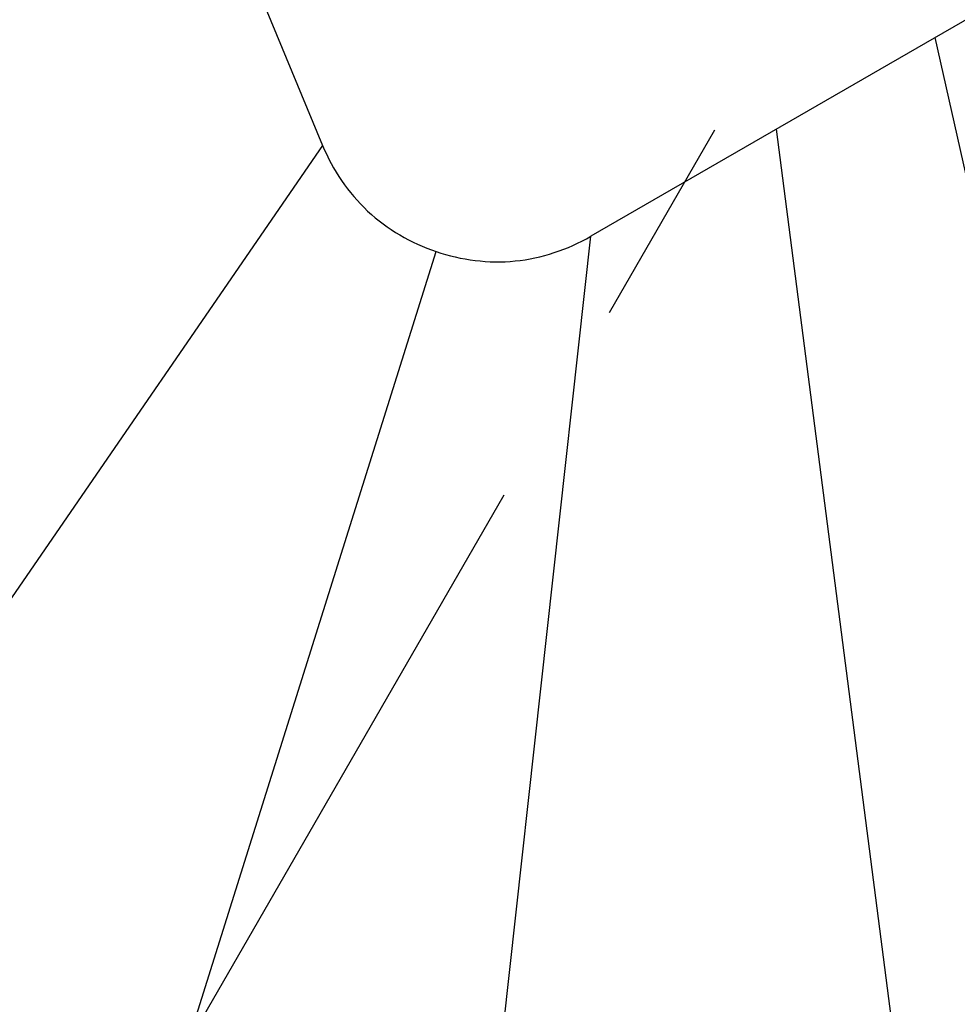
# Model space of a CAD drawing. Header units: millimetres. Extents: x 0 to 2550, y 0 to 1188.
# Tile 98 of 218: x 297 to 312, y 441 to 458. Entities that reach past the tile are written whole.
import ezdxf

# ---------------------------------------------------------------- set-up
doc = ezdxf.new("R2010")
doc.units = ezdxf.units.MM
doc.header["$LTSCALE"] = 46.255
doc.linetypes.add('CENTER', pattern=[0.6, 0.375, -0.075, 0.075, -0.075])
for name, color, linetype in [('DEFAULT_1', 7, 'CENTER'), ('M2000801_PBL8', 7, 'CONTINUOUS'), ('TOP_VIEW_VBL2', 7, 'CONTINUOUS')]:
    doc.layers.add(name, color=color, linetype=linetype)

# ---------------------------------------------------------------- blocks, each defined once
blk = doc.blocks.new('M2000801_PBL8', base_point=(325.4642, 478.1436))
at = {"layer": 'M2000801_PBL8', "color": 7}
for p, q in [((324.9721, 465.0034), (306.0362, 454.0708)), ((299.5237, 460.6125), (301.6202, 455.5671))]:
    blk.add_line(p, q, dxfattribs=at)
at = {"layer": 'M2000801_PBL8', "color": 2}
for p, q in [((314.8808, 443.1856), (311.711, 457.3471)), ((309.0929, 455.8355), (312.074, 432.7104)), ((301.6202, 455.5671), (291.8829, 441.4199)), ((303.2784, 429.0672), (306.0362, 454.0708)), ((296.8829, 432.7598), (303.4895, 453.8192))]:
    blk.add_line(p, q, dxfattribs=at)
at = {"layer": 'M2000801_PBL8', "color": 7}
for points, knots in [([(301.6202, 455.5671), (301.7878, 455.1637), (302.2914, 454.4114), (303.0757, 453.9594), (303.4895, 453.8192)], [0, 0, 0, 0, 0.5, 1, 1, 1, 1]), ([(303.4895, 453.8192), (303.9033, 453.679), (304.8008, 453.5614), (305.658, 453.8524), (306.0362, 454.0708)], [0, 0, 0, 0, 0.500085, 1, 1, 1, 1])]:
    blk.add_open_spline(points, degree=3, knots=knots, dxfattribs=at)
blk = doc.blocks.new('TOP_VIEW_VBL2', base_point=(351.015, 467.903))
at = {"layer": 'M2000801_PBL8'}
blk.add_blockref('M2000801_PBL8', (325.464, 478.144), dxfattribs=at)

msp = doc.modelspace()

# ---------------------------------------------------------------- linework, layer by layer
at = {"layer": 'DEFAULT_1', "color": 1}
msp.add_line((318.4829, 473.843), (287.1754, 419.6168), dxfattribs=at)

# ---------------------------------------------------------------- block references
at = {"layer": 'TOP_VIEW_VBL2'}
msp.add_blockref('TOP_VIEW_VBL2', (351.0147, 467.9032), dxfattribs=at)

doc.saveas('drawing.dxf')
